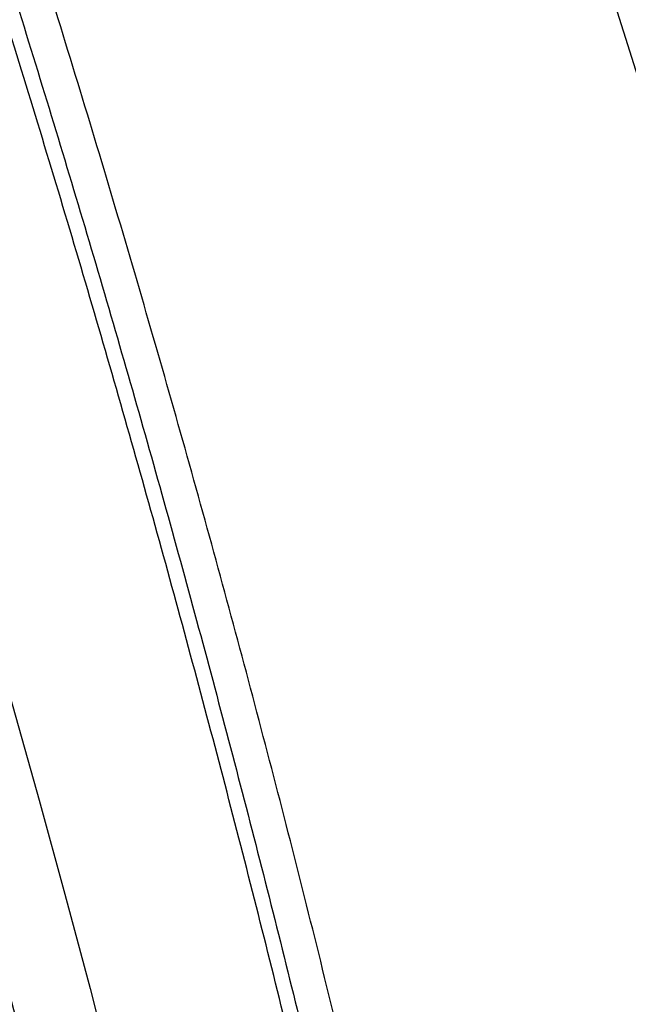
# Model space of a CAD drawing. Header units: millimetres. Extents: x 0 to 297, y 0 to 210.
# Tile 45 of 256: x 141.8003 to 141.8214, y 90.9796 to 91.0137. Entities that reach past the tile are written whole.
import ezdxf

# ---------------------------------------------------------------- set-up
doc = ezdxf.new("R2010")
doc.units = ezdxf.units.MM
doc.header["$LTSCALE"] = 16.335
doc.layers.get('0').update_dxf_attribs({"linetype": 'CONTINUOUS'})
for name, color, linetype in [('01_GLOBAL', 7, 'CONTINUOUS'), ('INTFCLR_1', 7, 'CONTINUOUS'), ('INTFCLR_144815', 7, 'CONTINUOUS')]:
    doc.layers.add(name, color=color, linetype=linetype)

msp = doc.modelspace()

# ---------------------------------------------------------------- linework, layer by layer
at = {"color": 7, "linetype": 'Continuous'}
msp.add_circle((142.5788034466, 92.2083412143), 3.42, dxfattribs=at)
at = {"color": 9, "linetype": 'Continuous'}
msp.add_arc((142.5788034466, 92.2083412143), 3.3761688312, 182.9674534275, 267.0325465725, dxfattribs=at)
at = {"layer": '01_GLOBAL', "color": 7, "linetype": 'Continuous'}
msp.add_circle((142.5788034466, 92.2083412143), 3.465, dxfattribs=at)
at = {"layer": 'INTFCLR_1', "color": 6, "linetype": 'Continuous'}
msp.add_arc((141.273551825, 90.84008959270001), 0.5431065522, 270, 90.00000002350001, dxfattribs=at)
msp.add_open_spline([(141.6277114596, 90.45308959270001), (141.628171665, 90.45308959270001), (141.6293857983, 90.4535584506), (141.6315047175, 90.4546851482), (141.6344755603, 90.4566024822), (141.6382959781, 90.45932618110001), (141.6430293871, 90.46297042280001), (141.6486619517, 90.46758769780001), (141.6548706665, 90.47298156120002), (141.6611699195, 90.47874448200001), (141.6671157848, 90.4844418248), (141.6725640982, 90.4898702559), (141.6775235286, 90.49499331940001), (141.6820174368, 90.4997851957), (141.6860792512, 90.50424019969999), (141.6897364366, 90.50835687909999), (141.6930192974, 90.51213812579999), (141.695970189, 90.5156093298), (141.6986132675, 90.51877794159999), (141.7009775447, 90.5216603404), (141.7030883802, 90.5242738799), (141.7049778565, 90.526646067), (141.7066938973, 90.528827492), (141.7083843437, 90.53100071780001), (141.7101852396, 90.53334413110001), (141.7120971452, 90.53586602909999), (141.7139888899, 90.53839686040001), (141.7158471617, 90.5409158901), (141.7177807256, 90.5435730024), (141.719921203, 90.54655873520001), (141.7223135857, 90.5499520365), (141.7249869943, 90.55381783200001), (141.7279695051, 90.558226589), (141.7312859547, 90.56325135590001), (141.7349620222, 90.56898214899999), (141.739037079, 90.5755449), (141.7435494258, 90.58308452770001), (141.7485344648, 90.591778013), (141.7540294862, 90.6018595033), (141.760066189, 90.61360340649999), (141.766684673, 90.62742065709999), (141.7737557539, 90.64350792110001), (141.780825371, 90.6613597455), (141.7874356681, 90.68018148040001), (141.7933066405, 90.6992600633), (141.7983875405, 90.71840914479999), (141.8026952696, 90.7376081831), (141.8062277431, 90.7567556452), (141.8090134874, 90.77590353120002), (141.811058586, 90.7949702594), (141.8123825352, 90.81398619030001), (141.8129971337, 90.83293247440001), (141.8129122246, 90.8518123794), (141.8121342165, 90.87063713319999), (141.8106673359, 90.8893947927), (141.8085112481, 90.9080934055), (141.8056642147, 90.9267302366), (141.8021262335, 90.9452767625), (141.7978831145, 90.9637745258), (141.7929277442, 90.9822003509), (141.7872355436, 91.0005755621), (141.7808222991, 91.0188067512), (141.7739442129, 91.03620618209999), (141.7670434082, 91.0519657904), (141.7605810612, 91.0655293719), (141.7546880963, 91.07706645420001), (141.7493295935, 91.08696962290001), (141.7444701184, 91.0955139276), (141.7400702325, 91.1029297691), (141.7360941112, 91.1093927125), (141.7325006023, 91.1150506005), (141.7292596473, 91.12001098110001), (141.726339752, 91.12437206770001), (141.7237187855, 91.128203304), (141.7213647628, 91.13157857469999), (141.7192605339, 91.1345456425), (141.717372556, 91.1371689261), (141.7156764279, 91.13949490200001), (141.7140548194, 91.1416921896), (141.7123690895, 91.1439503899), (141.7105117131, 91.1464071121), (141.7085985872, 91.1489024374), (141.7066793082, 91.1513715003), (141.7047357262, 91.15383994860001), (141.7026024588, 91.1565116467), (141.7002196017, 91.15944934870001), (141.69755058, 91.1626834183), (141.6945697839, 91.1662275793), (141.6912418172, 91.1701004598), (141.6875371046, 91.1743119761), (141.6834171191, 91.178874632), (141.6788518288, 91.1837864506), (141.6738154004, 91.18903530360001), (141.6682758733, 91.1946010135), (141.6622344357, 91.2004349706), (141.6557918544, 91.2063757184), (141.6493931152, 91.21197413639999), (141.6435362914, 91.2168073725), (141.6386043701, 91.22062540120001), (141.6346411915, 91.223465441), (141.6315795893, 91.22545094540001), (141.6294126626, 91.22660901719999), (141.6281767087, 91.22708959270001), (141.6277114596, 91.22708959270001)], degree=3, knots=[0, 0, 0, 0, 0.0015510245, 0.0042404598, 0.008161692, 0.0134191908, 0.0200669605, 0.0282845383, 0.0379646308, 0.04778133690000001, 0.0570562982, 0.0657163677, 0.0737008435, 0.0810864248, 0.08785639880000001, 0.09401872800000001, 0.09964461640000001, 0.1047327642, 0.1093734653, 0.1135510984, 0.1172970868, 0.1206958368, 0.1237721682, 0.1266512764, 0.1299751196, 0.1337328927, 0.1373171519, 0.1406241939, 0.1442827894, 0.1483924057, 0.1530055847, 0.1582756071, 0.1642330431, 0.1709447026, 0.1785661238, 0.1871788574, 0.1969791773, 0.2081785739, 0.2209513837, 0.2356728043, 0.2526768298, 0.2725784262, 0.2948857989, 0.3173719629, 0.3397942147, 0.362144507, 0.3841260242, 0.4060931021, 0.4277499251, 0.4493238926, 0.4707068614, 0.4919794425, 0.5131973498, 0.5343237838, 0.5554641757, 0.5765947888, 0.5977467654, 0.6189899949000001, 0.6402145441, 0.6616941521, 0.6832817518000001, 0.7050322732, 0.7268136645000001, 0.7463228, 0.7630041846, 0.7774428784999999, 0.7899800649, 0.8009502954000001, 0.8105690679, 0.8190401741, 0.8265233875, 0.8331581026, 0.8390096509, 0.8442114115, 0.8488026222, 0.8528784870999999, 0.8564706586, 0.8596954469, 0.8625805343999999, 0.8656744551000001, 0.8691928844, 0.8729603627, 0.8762716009, 0.879732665, 0.8835489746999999, 0.8877941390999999, 0.8924809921, 0.8976810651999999, 0.9034017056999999, 0.9096904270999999, 0.916584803, 0.9241199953, 0.932290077, 0.9411002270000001, 0.9505839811, 0.960593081, 0.9706330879, 0.9792338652, 0.9861845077, 0.991642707, 0.9956806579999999, 0.9984319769, 1, 1, 1, 1], dxfattribs=at)
at = {"layer": 'INTFCLR_144815', "color": 6, "linetype": 'Continuous'}
for radius in [0.5743020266, 0.5472855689]:
    msp.add_circle((141.273551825, 90.84008959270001), radius, dxfattribs=at)
for radius, start, end in [(0.7917112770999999, 313.9937911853, 154.5150993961), (0.7647112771, 312.9543589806, 154.5144414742), (0.73941501, 282.2440355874, 71.2863570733), (0.5834285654, 308.490992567, 51.50900743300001), (0.6104450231, 316.9838592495, 43.0161407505), (0.5760164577, 313.9992414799, 46.00075850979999)]:
    msp.add_arc((141.273551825, 90.84008959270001), radius, start, end, dxfattribs=at)
at = {"layer": 'INTFCLR_144815', "color": 9, "linetype": 'Continuous'}
for centre, radius, start, end in [((141.273551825, 90.84008959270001), 0.7345008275, 292.4997540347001, 54.0964566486), ((141.2735550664, 90.84009111), 0.6625959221, 292.4997540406, 54.09645665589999), ((141.2735749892, 90.84009512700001), 0.6513931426, 311.2505121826, 48.7494878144), ((141.2735518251, 90.84008959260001), 0.5937131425, 314.0862202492, 45.9137797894), ((141.273551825, 90.84008959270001), 0.5795156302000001, 313.8592910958, 46.1407088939), ((141.273551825, 90.84008959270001), 0.5757241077, 314.0319604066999, 45.9680396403)]:
    msp.add_arc(centre, radius, start, end, dxfattribs=at)
at = {"layer": 'INTFCLR_144815', "color": 6, "linetype": 'Continuous'}
for points, knots in [([(141.8173538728, 90.8400895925), (141.8173538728, 90.8429179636), (141.8173118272, 90.8485754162), (141.8171225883, 90.85706124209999), (141.8168070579, 90.8655470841), (141.8163650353, 90.87403295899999), (141.8157962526, 90.88251870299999), (141.8151003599, 90.891004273), (141.8142769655, 90.8994892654), (141.8133255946, 90.9079734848), (141.8122457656, 90.91645624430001), (141.8110369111, 90.9249371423), (141.8096985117, 90.9334151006), (141.8082299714, 90.94188934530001), (141.8066308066, 90.95035831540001), (141.8049004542, 90.9588208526), (141.8030385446, 90.9672748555), (141.80104466, 90.9757185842), (141.7989186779, 90.98414922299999), (141.7966604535, 90.9925643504), (141.7942702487, 91.0009603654), (141.7917483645, 91.0093340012), (141.789095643, 91.01768070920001), (141.7863130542, 91.02599619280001), (141.7834022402, 91.03427485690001), (141.7803651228, 91.0425111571), (141.7772043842, 91.0506984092), (141.7739232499, 91.0588295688), (141.7705257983, 91.06689663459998), (141.767016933, 91.07489092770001), (141.763402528, 91.0828029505), (141.7596895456, 91.09062233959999), (141.7558861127, 91.0983379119), (141.7520015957, 91.10593770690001), (141.7480466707, 91.1134090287), (141.744033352, 91.1207385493), (141.7399749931, 91.1279124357), (141.7358862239, 91.13491655), (141.7317828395, 91.1417366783), (141.7276816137, 91.148358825), (141.7236000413, 91.1547695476), (141.7195560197, 91.1609563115), (141.7155674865, 91.1669078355), (141.7116520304, 91.17261441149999), (141.7078264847, 91.17806819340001), (141.7041065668, 91.1832633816), (141.7005065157, 91.1881963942), (141.6970389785, 91.19286569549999), (141.6937149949, 91.1972715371), (141.690544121, 91.20141556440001), (141.6875338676, 91.20530135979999), (141.6846894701, 91.2089345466), (141.6820136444, 91.2123229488), (141.6795073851, 91.21547549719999), (141.6771704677, 91.2184015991), (141.6750020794, 91.22111039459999), (141.6730008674, 91.22361076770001), (141.6711651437, 91.22591115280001), (141.669493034, 91.2280194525), (141.6679826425, 91.2299427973), (141.666632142, 91.23168780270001), (141.6654391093, 91.2332604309), (141.6644023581, 91.2346669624), (141.6635160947, 91.2359113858), (141.6627882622, 91.2370028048), (141.6621863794, 91.2379330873), (141.6617182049, 91.2388949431), (141.6610997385, 91.2396961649), (141.6615040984, 91.2405846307), (141.6617698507, 91.240589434)], [0, 0, 0, 0, 0.0193136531, 0.0386315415, 0.05795820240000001, 0.0772974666, 0.0966541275, 0.1160313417, 0.1354339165, 0.1548642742, 0.1743271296, 0.1938240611, 0.2133596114, 0.2329339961, 0.2525510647, 0.2722100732, 0.2919141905, 0.3116608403, 0.3314519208, 0.351283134, 0.3711547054, 0.3910601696, 0.4109974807, 0.4309575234, 0.4509352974, 0.4709189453, 0.4908990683, 0.5108615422, 0.5307908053, 0.5506690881, 0.5704756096, 0.5901867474, 0.6097758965, 0.6292133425, 0.6484663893, 0.6674992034, 0.6862731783, 0.7047472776, 0.7228785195, 0.7406226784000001, 0.7579352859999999, 0.7747726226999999, 0.7910927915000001, 0.8068568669, 0.8220298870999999, 0.8365818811, 0.8504883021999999, 0.8637310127, 0.8762964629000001, 0.8881752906, 0.8993620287, 0.9098612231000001, 0.9196832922, 0.928844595, 0.9373624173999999, 0.9452545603, 0.952538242, 0.9592315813, 0.9653514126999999, 0.970913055, 0.9759307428, 0.980418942, 0.9843915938, 0.9878631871, 0.9908472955, 0.9933569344, 0.9954053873, 0.9981850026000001, 1, 1, 1, 1]), ([(141.6746009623, 90.43958975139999), (141.6743294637, 90.43959473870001), (141.6739346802, 90.44051627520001), (141.6745467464, 90.4413356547), (141.6750158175, 90.4423304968), (141.6756162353, 90.44328992), (141.6763427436, 90.4444157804), (141.6772268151, 90.4456987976), (141.6782605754, 90.44714833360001), (141.6794495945, 90.44876833), (141.6807951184, 90.4505653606), (141.6822994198, 90.4525454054), (141.6839649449, 90.45471611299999), (141.6857956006, 90.45708743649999), (141.6877946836, 90.4596693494), (141.6899625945, 90.4624689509), (141.6922956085, 90.46548894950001), (141.6947877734, 90.46873001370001), (141.6974360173, 90.4721973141), (141.7002434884, 90.4759050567), (141.7032142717, 90.479869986), (141.7063442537, 90.4840993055), (141.7096232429, 90.48859288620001), (141.7130388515, 90.4933481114), (141.7165811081, 90.4983662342), (141.7202374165, 90.50364521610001), (141.7239937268, 90.50918105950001), (141.7278347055, 90.5149677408), (141.731743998, 90.52099726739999), (141.735704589, 90.5272598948), (141.7396991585, 90.53374437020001), (141.7437104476, 90.540438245), (141.7477216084, 90.5473282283), (141.7517165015, 90.5544005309), (141.7556799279, 90.56164117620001), (141.7595977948, 90.56903626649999), (141.7634572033, 90.57657217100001), (141.767246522, 90.5842357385), (141.7709553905, 90.5920144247), (141.7745746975, 90.5998964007), (141.7780965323, 90.60787062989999), (141.7815140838, 90.6159268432), (141.7848215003, 90.6240554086), (141.7880144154, 90.63224886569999), (141.7910827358, 90.6404831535), (141.7940232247, 90.64874868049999), (141.7968372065, 90.6570474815), (141.7995279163, 90.6653897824), (141.8020958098, 90.6737784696), (141.8045374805, 90.68220316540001), (141.8068514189, 90.6906590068), (141.8090350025, 90.6991353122), (141.811086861, 90.7076240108), (141.8130074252, 90.7161235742), (141.8147973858, 90.72463376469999), (141.8164574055, 90.7331545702), (141.8179878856, 90.74168503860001), (141.8193889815, 90.750222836), (141.8206608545, 90.75876512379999), (141.8218038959, 90.7673101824), (141.8228186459, 90.77585753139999), (141.8237055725, 90.7844065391), (141.8244651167, 90.7929567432), (141.8250976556, 90.80150752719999), (141.8256035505, 90.8100588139), (141.825983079, 90.8186102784), (141.8262364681, 90.8271620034), (141.8263638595, 90.8357137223), (141.8263653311, 90.8442655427), (141.8262408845, 90.8528172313), (141.825990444, 90.8613689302), (141.8256138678, 90.8699203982), (141.8251109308, 90.8784716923), (141.8244813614, 90.887022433), (141.8237248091, 90.89557247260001), (141.8228408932, 90.9041213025), (141.821829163, 90.912668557), (141.8206891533, 90.9212135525), (141.8194203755, 90.92975547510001), (141.8180223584, 90.9382932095), (141.8164946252, 90.9468255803), (141.8148367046, 90.9553513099), (141.8130483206, 90.963868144), (141.8111294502, 90.9723729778), (141.8090801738, 90.9808627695), (141.8069004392, 90.98933536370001), (141.8045900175, 90.9977893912), (141.8021489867, 91.00622242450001), (141.7995780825, 91.01463013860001), (141.7968786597, 91.02300697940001), (141.794052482, 91.0313470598), (141.7911015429, 91.0396447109), (141.7880284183, 91.0478935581), (141.7848363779, 91.0560864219), (141.7815294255, 91.0642154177), (141.7781123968, 91.07227190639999), (141.7745910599, 91.08024645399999), (141.7709722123, 91.0881288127), (141.7672637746, 91.0959079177), (141.7634748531, 91.1035719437), (141.7596157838, 91.11110838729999), (141.7556981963, 91.11850409), (141.7517349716, 91.12574544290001), (141.7477402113, 91.1328185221), (141.7437291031, 91.139709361), (141.7397177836, 91.14640416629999), (141.7357230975, 91.1528896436), (141.7317622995, 91.15915334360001), (141.7278527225, 91.165183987), (141.7240113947, 91.17097180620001), (141.7202546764, 91.17650879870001), (141.7165979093, 91.18178892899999), (141.7130551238, 91.18680822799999), (141.7096387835, 91.1915648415), (141.7063596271, 91.1960589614), (141.7032265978, 91.2002926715), (141.7002468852, 91.2042696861), (141.6974259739, 91.20799513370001), (141.6947677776, 91.2114752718), (141.6922747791, 91.2147172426), (141.689948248, 91.21772876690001), (141.6877884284, 91.2205179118), (141.6857947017, 91.2230929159), (141.6839658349, 91.225461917), (141.6823001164, 91.22763286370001), (141.6807955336, 91.2296132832), (141.6794499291, 91.23141037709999), (141.6782609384, 91.2330304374), (141.6772266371, 91.234480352), (141.6763438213, 91.235762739), (141.6756133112, 91.23689083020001), (141.6750243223, 91.237843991), (141.6745991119, 91.2386960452), (141.6741632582, 91.23944360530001), (141.6741898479, 91.240581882), (141.6746009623, 91.240589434)], [0, 0, 0, 0, 0.0009311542, 0.0023661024, 0.0034197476, 0.004708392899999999, 0.006238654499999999, 0.0080169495, 0.0100497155, 0.0123440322, 0.0149074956, 0.0177478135, 0.0208710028, 0.0242896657, 0.0280205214, 0.0320682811, 0.0364316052, 0.0411066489, 0.04608797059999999, 0.0513925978, 0.0570544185, 0.0630770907, 0.069434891, 0.0761294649, 0.08315356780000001, 0.09049758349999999, 0.0981493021, 0.1060937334, 0.1143137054, 0.1227901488, 0.1315025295, 0.1404294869, 0.1495493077, 0.1588404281, 0.1682819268, 0.1778537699, 0.1875370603, 0.197314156, 0.207168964, 0.217086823, 0.2270545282, 0.2370604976, 0.2470942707, 0.2571461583, 0.2672135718, 0.2772260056, 0.2872285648, 0.2972614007, 0.3072826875, 0.3173107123, 0.3273382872, 0.3373435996, 0.3473246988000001, 0.3572841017, 0.367223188, 0.3771444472, 0.387051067, 0.3969410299, 0.4068119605, 0.4166652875, 0.4265028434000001, 0.4363264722, 0.4461370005, 0.4559367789, 0.4657270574, 0.4755104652, 0.4852884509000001, 0.4950636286, 0.5048374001, 0.5146124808, 0.5243903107, 0.5341735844, 0.5439637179, 0.5537632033, 0.5635732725, 0.5733961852, 0.5832332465, 0.5930862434, 0.6029564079, 0.6128446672, 0.6227518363, 0.6326790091, 0.6426268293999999, 0.6525927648, 0.6625749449, 0.6725742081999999, 0.6825911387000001, 0.6926266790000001, 0.7026779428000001, 0.7127386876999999, 0.7228052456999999, 0.7328732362, 0.7429368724, 0.7529895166, 0.7630233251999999, 0.7730292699, 0.7829971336, 0.7929151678, 0.8027701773, 0.8125475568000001, 0.8222311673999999, 0.8318035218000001, 0.8412455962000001, 0.8505374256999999, 0.8596580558, 0.8685859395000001, 0.8772993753, 0.8857769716, 0.8939982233, 0.9019439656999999, 0.9095970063, 0.9169424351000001, 0.9239679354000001, 0.9306640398, 0.9370242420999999, 0.9430448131, 0.9487246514, 0.9540648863, 0.9590688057, 0.9637413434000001, 0.9680887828, 0.9721183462, 0.9758379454, 0.9792560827, 0.9823810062, 0.9852211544, 0.9877847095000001, 0.9900792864, 0.992112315, 0.993890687, 0.995421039, 0.9967097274, 0.9977633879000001, 0.9985900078, 1, 1, 1, 1]), ([(141.6876600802, 91.22708959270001), (141.6873876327, 91.22708959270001), (141.6869901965, 91.2261607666), (141.6875708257, 91.2253271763), (141.6880138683, 91.224310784), (141.6885845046, 91.22333053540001), (141.6892758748, 91.22218000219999), (141.6901180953, 91.2208688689), (141.6911032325, 91.2193879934), (141.6922361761, 91.21773389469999), (141.693517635, 91.2159004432), (141.6949495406, 91.213881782), (141.696533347, 91.21167127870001), (141.6982702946, 91.2092621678), (141.7001613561, 91.20664723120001), (141.702206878, 91.20381933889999), (141.7044067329, 91.2007711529), (141.7067598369, 91.1974957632), (141.7092643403, 91.193986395), (141.7119171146, 91.1902371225), (141.7147138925, 91.18624270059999), (141.7176489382, 91.1819990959), (141.7207150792, 91.1775035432), (141.7239035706, 91.17275489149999), (141.7272041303, 91.1677537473), (141.7306050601, 91.1625025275), (141.7340933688, 91.1570055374), (141.737654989, 91.1512689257), (141.7412750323, 91.1453005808), (141.7449380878, 91.1391099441), (141.7486285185, 91.1327077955), (141.7523307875, 91.12610594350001), (141.7560297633, 91.1193168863), (141.759710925, 91.11235358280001), (141.7633605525, 91.10522919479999), (141.7669658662, 91.0979568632), (141.7705151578, 91.0905494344), (141.7739978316, 91.08301930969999), (141.7774044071, 91.0753783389), (141.7807265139, 91.06763769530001), (141.7839568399, 91.0598078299), (141.7870890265, 91.0518985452), (141.7901177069, 91.0439187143), (141.7930382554, 91.0358767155), (141.7958469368, 91.02777984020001), (141.7985405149, 91.0196351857), (141.8011165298, 91.0114486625), (141.8035728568, 91.0032261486), (141.8059080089, 90.9949723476), (141.8081207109, 90.9866920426), (141.8102101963, 90.97838888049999), (141.8121758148, 90.9700666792), (141.814017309, 90.9617281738), (141.8157344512, 90.95337641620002), (141.8173273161, 90.9450134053), (141.8187959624, 90.93664150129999), (141.8201406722, 90.9282620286), (141.8213616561, 90.9198768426), (141.8224592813, 90.9114868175), (141.823433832, 90.90309336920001), (141.8242856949, 90.8946969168), (141.8250151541, 90.8862985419), (141.8256225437, 90.8778984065), (141.8261081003, 90.8694973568), (141.8264720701, 90.8610953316), (141.826714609, 90.8526929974), (141.8268358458, 90.84429018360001), (141.8268358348, 90.8358874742), (141.8267145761, 90.82748467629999), (141.8264720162, 90.8190823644), (141.8261080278, 90.8106804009), (141.8256224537, 90.8022794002), (141.8250150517, 90.79387936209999), (141.8242855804, 90.78548105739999), (141.823433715, 90.7770847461), (141.8224591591, 90.7686913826), (141.8213615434, 90.7603015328), (141.8201405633, 90.7519164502), (141.818795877, 90.7435371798), (141.8173272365, 90.7351653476), (141.8157344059, 90.7268025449), (141.8140172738, 90.71845084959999), (141.8121758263, 90.7101125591), (141.8102102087, 90.7017903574), (141.8081207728, 90.6934873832), (141.805908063, 90.68520703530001), (141.8035729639, 90.67695340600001), (141.801116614, 90.66873079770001), (141.7985406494, 90.6605444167), (141.7958470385, 90.6523996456), (141.7930384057, 90.6443028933), (141.7901178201, 90.636260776), (141.7870891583, 90.6282809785), (141.7839569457, 90.6203716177), (141.7807266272, 90.6125417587), (141.7774045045, 90.60480106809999), (141.7739979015, 90.5971600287), (141.7705152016, 90.5896298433), (141.7669658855, 90.582222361), (141.7633605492, 90.5749499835), (141.759710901, 90.567825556), (141.7560297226, 90.56086222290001), (141.7523307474, 90.55407316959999), (141.748628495, 90.5474713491), (141.7449380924, 90.54106924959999), (141.7412750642, 90.5348786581), (141.737655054, 90.528910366), (141.7340934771, 90.5231738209), (141.7306052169, 90.5176769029), (141.7272043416, 90.5124257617), (141.7239038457, 90.50742470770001), (141.7207154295, 90.50267616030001), (141.7176493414, 90.4981806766), (141.7147143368, 90.4939371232), (141.7119175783, 90.4899427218), (141.7092648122, 90.4861934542), (141.7067603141, 90.4826840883), (141.7044071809, 90.4794086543), (141.702207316, 90.4763604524), (141.700161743, 90.4735324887), (141.6982706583, 90.47091752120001), (141.6965336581, 90.4685083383), (141.6949498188, 90.466297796), (141.6935178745, 90.4642790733), (141.6922363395, 90.462445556), (141.691103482, 90.4607914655), (141.6901178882, 90.4593103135), (141.6892769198, 90.45799983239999), (141.6885816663, 90.4568471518), (141.6880221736, 90.45587298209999), (141.6876198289, 90.4550040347), (141.6872095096, 90.4542385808), (141.687244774, 90.45308959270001), (141.6876600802, 90.45308959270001)], [0, 0, 0, 0, 0.0009748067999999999, 0.0024843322, 0.0035889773, 0.0049377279, 0.0065370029, 0.0083930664, 0.0105121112, 0.0129009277, 0.0155662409, 0.0185155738, 0.0217561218, 0.0252958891, 0.029142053, 0.0333024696, 0.0377835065, 0.0425919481, 0.0477324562, 0.0532095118, 0.059024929, 0.0651792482, 0.071670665, 0.0784946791, 0.0856442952, 0.09310988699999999, 0.1008792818, 0.1089378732, 0.1172690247, 0.1258543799, 0.1346742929, 0.1437082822, 0.1529356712, 0.1623360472, 0.1718891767, 0.1815756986, 0.1913773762, 0.2012771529, 0.211259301, 0.2213094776, 0.2314148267, 0.2415638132, 0.2517458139, 0.2619526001, 0.2721754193, 0.2824085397, 0.2926450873, 0.3028812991, 0.3131119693, 0.3233349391, 0.3335463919, 0.3437455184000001, 0.3539296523, 0.3640990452, 0.3742517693, 0.3843890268, 0.3945097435, 0.4046157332, 0.4147062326, 0.4247836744, 0.4348478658, 0.4449015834, 0.4549448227, 0.4649806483, 0.4750093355, 0.4850340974, 0.4950553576, 0.5050763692, 0.5150976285, 0.5251223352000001, 0.5351510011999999, 0.5451866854, 0.5552299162, 0.5652834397, 0.5753475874, 0.5854247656, 0.5955152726, 0.6056208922, 0.6157416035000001, 0.6258785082, 0.6360313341, 0.6462002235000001, 0.6563845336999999, 0.6665832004, 0.6767949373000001, 0.6870173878, 0.6972484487, 0.7074841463, 0.7177211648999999, 0.7279537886, 0.7381770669, 0.7483834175, 0.7585658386, 0.7687147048, 0.7788200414, 0.7888703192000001, 0.7988525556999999, 0.8087524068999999, 0.8185541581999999, 0.8282407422, 0.8377939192, 0.8471943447, 0.8564217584, 0.8654556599, 0.8742755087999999, 0.8828608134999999, 0.8911918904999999, 0.8992503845, 0.907019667, 0.9144851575, 0.9216346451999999, 0.9284584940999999, 0.9349497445, 0.9411040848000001, 0.9469194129, 0.9523964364, 0.9575370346, 0.9623454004, 0.9668266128, 0.9709869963, 0.9748333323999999, 0.9783730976, 0.9816137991, 0.9845631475, 0.9872286, 0.9896174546, 0.9917366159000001, 0.9935927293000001, 0.995192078, 0.9965408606, 0.9976455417, 0.9985140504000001, 1, 1, 1, 1]), ([(141.8279920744, 90.8400895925), (141.8279920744, 90.8431078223), (141.8279453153, 90.8491449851), (141.827734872, 90.8581999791), (141.8273840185, 90.86725419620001), (141.8268925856, 90.8763071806), (141.8262603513, 90.88535831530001), (141.8254870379, 90.8944069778), (141.8245723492, 90.9034522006), (141.8235159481, 90.9124930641), (141.8223175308, 90.9215281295), (141.8209767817, 90.9305559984), (141.8194934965, 90.93957457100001), (141.8178674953, 90.94858181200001), (141.8160988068, 90.9575748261), (141.8141875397, 90.96655076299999), (141.8121341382, 90.9755057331), (141.8099392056, 90.9844358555), (141.8076038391, 90.9933360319), (141.8051294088, 91.0022010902), (141.8025179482, 91.01102454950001), (141.7997719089, 91.01979975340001), (141.7968945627, 91.0285187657), (141.7938898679, 91.03717307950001), (141.7907627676, 91.0457530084), (141.7875191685, 91.0542480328), (141.7841661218, 91.06264658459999), (141.7807119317, 91.0709360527), (141.7771662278, 91.0791028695), (141.773540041, 91.08713256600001), (141.7698458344, 91.09500990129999), (141.7660975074, 91.1027190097), (141.7623103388, 91.1102436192), (141.7585008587, 91.11756734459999), (141.7546866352, 91.1246740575), (141.750885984, 91.13154830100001), (141.7471176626, 91.1381756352), (141.743400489, 91.14454303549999), (141.7397529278, 91.1506392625), (141.7361926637, 91.1564551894), (141.7327361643, 91.16198410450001), (141.7293986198, 91.1672213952), (141.7261938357, 91.172164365), (141.7231341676, 91.17681202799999), (141.7202295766, 91.18116625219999), (141.7174873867, 91.1852318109), (141.714912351, 91.189016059), (141.712507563, 91.1925274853), (141.7102748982, 91.19577505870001), (141.7082153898, 91.1987677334), (141.7063294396, 91.2015141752), (141.7046169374, 91.2040227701), (141.7030776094, 91.2063008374), (141.7017103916, 91.20835673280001), (141.7005155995, 91.2101931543), (141.6994879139, 91.2118285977), (141.6986378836, 91.21323180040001), (141.6979277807, 91.2145176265), (141.6972633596, 91.2157351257), (141.6964914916, 91.2179110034), (141.697273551, 91.2179246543)], [0, 0, 0, 0, 0.0222571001, 0.0445186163, 0.0667890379, 0.0890723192, 0.1113729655, 0.1336940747, 0.1560397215, 0.1784119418, 0.2008143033, 0.2232471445, 0.2457129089, 0.2682100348, 0.2907394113, 0.3132970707, 0.3358817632, 0.358486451, 0.3811070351, 0.4037327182, 0.4263554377, 0.4489604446, 0.4715347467, 0.4940593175, 0.5165136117, 0.5388737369, 0.5611120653, 0.5831973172, 0.6050944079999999, 0.6267646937, 0.6481657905, 0.669252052, 0.6899749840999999, 0.7102837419, 0.7301263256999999, 0.7494508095, 0.7682064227, 0.7863443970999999, 0.8038198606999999, 0.8205929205, 0.8366293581, 0.851902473, 0.8663888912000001, 0.8800703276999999, 0.8929351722, 0.9049861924, 0.9162327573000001, 0.9266888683, 0.9363704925, 0.9452946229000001, 0.9534783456, 0.9609388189, 0.9676924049, 0.9737545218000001, 0.9791401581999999, 0.9838651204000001, 0.9879448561, 0.9913952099, 0.9942320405, 1, 1, 1, 1]), ([(141.8545562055, 90.84008959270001), (141.8545562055, 90.8458266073), (141.8543766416, 90.8573067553), (141.8535699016, 90.8745213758), (141.8522225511, 90.89173065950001), (141.8503317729, 90.90892995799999), (141.8478929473, 90.9261128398), (141.8449029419, 90.9432691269), (141.8413565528, 90.9603833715), (141.83725221, 90.9774357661), (141.8325884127, 90.9943993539), (141.8273701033, 91.011240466), (141.8216049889, 91.02791509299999), (141.8153120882, 91.0443704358), (141.8085173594, 91.06053977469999), (141.8012644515, 91.0763477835), (141.7936084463, 91.0917026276), (141.7856284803, 91.106503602), (141.777421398, 91.1206404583), (141.7691021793, 91.1340002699), (141.7608023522, 91.1464770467), (141.7526596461, 91.15797609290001), (141.7448116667, 91.1684275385), (141.7373791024, 91.1777871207), (141.7304690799, 91.186047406), (141.7241547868, 91.1932237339), (141.7184880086, 91.1993575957), (141.7134947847, 91.2045035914), (141.7091846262, 91.20872154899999), (141.7055514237, 91.2120766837), (141.7025916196, 91.21461634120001), (141.7002729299, 91.2164197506), (141.69861852, 91.21747867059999), (141.6976418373, 91.2179310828), (141.697273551, 91.2179246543)], [0, 0, 0, 0, 0.0408478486, 0.0817335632, 0.1226845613, 0.1637334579, 0.2049110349, 0.2462332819, 0.2877076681, 0.3293330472, 0.3710932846, 0.4129493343, 0.4548452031, 0.496691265, 0.5383653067, 0.5797017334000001, 0.6205048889, 0.6605076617, 0.6994062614, 0.7368735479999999, 0.7725477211, 0.8060862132, 0.8371823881, 0.8655946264, 0.8911736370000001, 0.9138533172, 0.9336464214, 0.9506270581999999, 0.9648988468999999, 0.9765861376, 0.9858149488, 0.9927059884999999, 0.9973773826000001, 1, 1, 1, 1])]:
    msp.add_open_spline(points, degree=3, knots=knots, dxfattribs=at)
at = {"layer": 'INTFCLR_144815', "color": 9, "linetype": 'Continuous'}
for points, knots in [([(141.7140713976, 91.239196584), (141.7138431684, 91.2390029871), (141.7139951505, 91.2378533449), (141.7147929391, 91.2362359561), (141.7163015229, 91.2335343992), (141.7185278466, 91.2300968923), (141.7214490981, 91.2257628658), (141.7243052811, 91.22164368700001), (141.7268942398, 91.2179273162), (141.7298434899, 91.2136986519), (141.735690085, 91.2052905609), (141.7448453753, 91.1918473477), (141.7532702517, 91.17882432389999), (141.7592085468, 91.1692566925), (141.7634500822, 91.1622947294), (141.7711113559, 91.1493418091), (141.7820546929, 91.1295734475), (141.7925484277, 91.10857943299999), (141.7997013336, 91.09295756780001), (141.8037938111, 91.0835771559), (141.8099724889, 91.0689269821), (141.8187673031, 91.04607860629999), (141.8291486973, 91.01421032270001), (141.8365545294, 90.98634239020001), (141.8410124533, 90.9660999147), (141.8433636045, 90.95417320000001), (141.8466773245, 90.9359292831), (141.8506578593, 90.9080646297), (141.8526756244, 90.88307048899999), (141.8533025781, 90.8704391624)], [0, 0, 0, 0, 0.0022439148, 0.007012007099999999, 0.0145616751, 0.0248857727, 0.0379376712, 0.0536629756, 0.06249403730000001, 0.0718926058, 0.0923190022, 0.139277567, 0.1938351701, 0.208594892, 0.2237064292, 0.2549578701, 0.3214231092, 0.3930729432, 0.4308715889, 0.4502348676, 0.4698046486, 0.5500825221, 0.6337073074, 0.7209883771, 0.7661542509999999, 0.7890969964, 0.8121289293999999, 0.9051772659, 1, 1, 1, 1]), ([(141.8624418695, 90.87022915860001), (141.861803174, 90.8827740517), (141.8597531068, 90.9075992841), (141.8557097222, 90.9352684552), (141.8523384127, 90.9533813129), (141.8499523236, 90.9652259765), (141.8454176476, 90.98532971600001), (141.8378919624, 91.0130062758), (141.8273334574, 91.04464482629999), (141.818403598, 91.0673244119), (141.812123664, 91.081862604), (141.8079651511, 91.0911754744), (141.8006936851, 91.1066864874), (141.7900265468, 91.1275268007), (141.778905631, 91.14714006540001), (141.7711222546, 91.1599906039), (141.7668098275, 91.16689670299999), (141.7607741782, 91.1763926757), (141.7522058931, 91.1893107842), (141.742904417, 91.2026446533), (141.7369606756, 91.2109801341), (141.7339609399, 91.21517308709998), (141.7303177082, 91.2202703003), (141.7266062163, 91.2254994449), (141.7231829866, 91.23063774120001), (141.7216462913, 91.2333146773), (141.720828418, 91.23490508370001), (141.7206675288, 91.2360504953), (141.7208941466, 91.23623922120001)], [0, 0, 0, 0, 0.0945441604, 0.1873460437, 0.2103231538, 0.2332131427, 0.2782846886, 0.3654193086, 0.4489587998, 0.529211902, 0.5487834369, 0.5681546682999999, 0.6059759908, 0.6777110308, 0.7443035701, 0.7756315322, 0.7907861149, 0.80558492, 0.8603198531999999, 0.9074428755, 0.9279435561, 0.9373780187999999, 0.9462430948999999, 0.9751197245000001, 0.985468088, 0.9930239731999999, 0.9977802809, 1, 1, 1, 1]), ([(141.7643950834, 91.2251521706), (141.7663097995, 91.2226427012), (141.76891029, 91.2192426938), (141.7722127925, 91.2148822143), (141.7751386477, 91.2109955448), (141.7808032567, 91.2033830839), (141.7894883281, 91.191344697), (141.8005379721, 91.1751750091), (141.8101011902, 91.16021458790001), (141.8169374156, 91.1488850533), (141.8209735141, 91.1419812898), (141.8272374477, 91.1310271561), (141.8365583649, 91.1137358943), (141.8484164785, 91.0893188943), (141.8567560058, 91.06996123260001), (141.862108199, 91.0564505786), (141.8656932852, 91.0470658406), (141.8717788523, 91.0301948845), (141.8796951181, 91.00530168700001), (141.8878014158, 90.9742458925), (141.8926990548, 90.9501791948), (141.8954559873, 90.9337030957), (141.8971725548, 90.9224595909), (141.8990258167, 90.90827364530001), (141.9004721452, 90.89398905), (141.9013823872, 90.8824934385), (141.9024933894, 90.865262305), (141.9032154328, 90.83944294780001), (141.9021783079, 90.8050906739), (141.8999135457, 90.7794553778), (141.8977909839, 90.7624591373), (141.8962261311, 90.751245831), (141.8931316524, 90.73207443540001), (141.8876773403, 90.7054168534), (141.8795935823, 90.6745349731), (141.8716936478, 90.64973382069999), (141.8660384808, 90.63407483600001), (141.8633583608, 90.6270013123), (141.8615690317, 90.6223654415), (141.8566854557, 90.61004984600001), (141.8483593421, 90.5907378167), (141.8365254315, 90.5663810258), (141.8262696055, 90.54735809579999), (141.8189775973, 90.5347458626), (141.8148812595, 90.52788649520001), (141.8090411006, 90.5183062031), (141.8005369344, 90.50500223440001), (141.7894774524, 90.4888188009), (141.7807860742, 90.47677256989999), (141.7751193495, 90.4691578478), (141.7721958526, 90.46527455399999), (141.7689002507, 90.4609233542), (141.7663059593, 90.4575314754), (141.7643951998, 90.455027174)], [0, 0, 0, 0, 0.0113523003, 0.0153945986, 0.0196724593, 0.0288485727, 0.04952051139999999, 0.0730548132, 0.0992747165, 0.1133659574, 0.1206417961, 0.1280352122, 0.1587481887, 0.1912667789, 0.2256293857, 0.2345212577, 0.2435306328, 0.2617592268, 0.2990180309, 0.3374305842, 0.3771409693, 0.3872950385, 0.3975091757, 0.4180450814, 0.4387403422, 0.4491382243, 0.4595166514, 0.5008391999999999, 0.5419727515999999, 0.5830556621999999, 0.5933356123, 0.6035730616, 0.6237732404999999, 0.6631691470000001, 0.7013781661, 0.7385292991, 0.7567366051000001, 0.761249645, 0.7657337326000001, 0.7746080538, 0.8088969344, 0.8413373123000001, 0.8719692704, 0.886598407, 0.893729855, 0.9007025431, 0.926950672, 0.9505051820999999, 0.9711896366, 0.9803691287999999, 0.9846421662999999, 0.9886711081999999, 1, 1, 1, 1]), ([(141.8845709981, 90.8400896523), (141.8845710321, 90.8515170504), (141.884178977, 90.8658780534), (141.883115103, 90.88313596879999), (141.8822316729, 90.8948053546), (141.8808280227, 90.9093056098), (141.8790292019, 90.9237079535), (141.8773629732, 90.9351234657), (141.8746878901, 90.9518455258), (141.869936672, 90.9762699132), (141.8620699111, 91.0078005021), (141.854385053, 91.0330845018), (141.8484756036, 91.0502253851), (141.8449952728, 91.05975774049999), (141.839802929, 91.0734721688), (141.831713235, 91.09312303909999), (141.8202038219, 91.1179271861), (141.8111524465, 91.1355040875), (141.8050694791, 91.1466401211), (141.8011527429, 91.15365393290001), (141.7945207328, 91.1651615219), (141.7852415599, 91.1803626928), (141.7745168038, 91.1968019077), (141.7664476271, 91.20852133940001), (141.7620144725, 91.2147805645), (141.7609026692, 91.2163407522)], [0, 0, 0, 0, 0.08514645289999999, 0.1069705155, 0.1288336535, 0.1723417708, 0.2155033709, 0.2369658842, 0.2582983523, 0.3416830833, 0.4222645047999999, 0.5003369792, 0.5384972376, 0.5573483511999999, 0.5759473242, 0.6477620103, 0.7156277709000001, 0.779635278, 0.7950300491, 0.8101748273, 0.8394913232, 0.8939896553, 0.9428494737, 0.9857252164, 1, 1, 1, 1])]:
    msp.add_open_spline(points, degree=3, knots=knots, dxfattribs=at)

doc.saveas('drawing.dxf')
